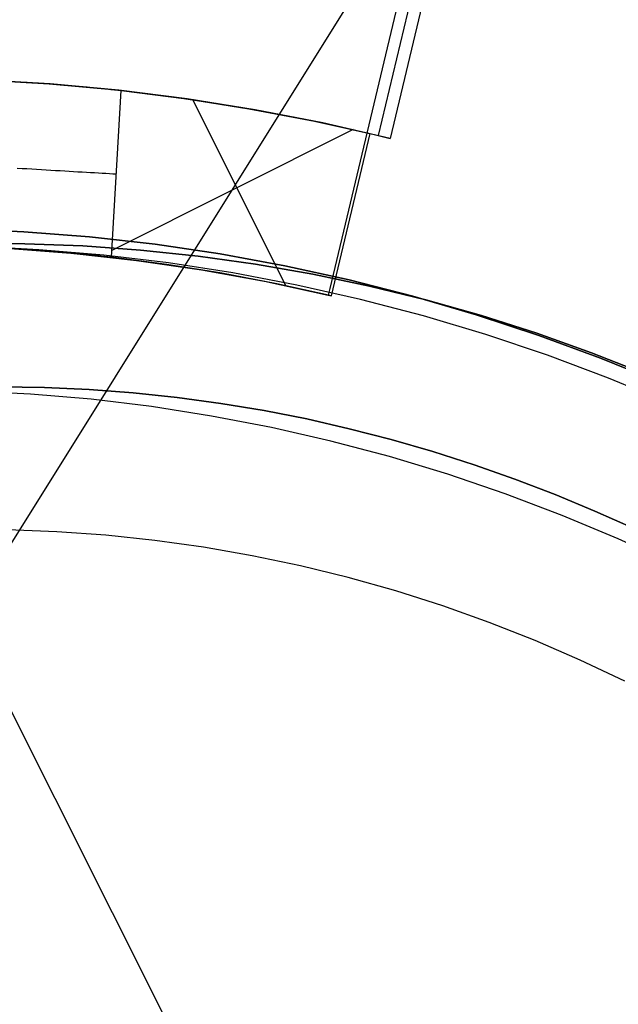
# Model space of a CAD drawing. Header units: millimetres. Extents: x 10871 to 12032, y -2698 to -1680.
# Tile 109 of 183: x 11453 to 11459, y -2035 to -2025. Entities that reach past the tile are written whole.
import ezdxf

# ---------------------------------------------------------------- set-up
doc = ezdxf.new("R2010")
doc.units = ezdxf.units.MM
for name, color, linetype in [('1', 7, 'Continuous'), ('color', 7, 'Continuous'), ('luz', 7, 'Continuous')]:
    doc.layers.add(name, color=color, linetype=linetype)

msp = doc.modelspace()

# ---------------------------------------------------------------- linework, layer by layer
at = {"layer": '1', "color": 7, "true_color": 0xf4f4f4}
for p, q in [((11452.761, -2027.164, 206.567), (11452.072, -2027.134, 206.567)), ((11452.072, -2027.134, 208.385), (11452.761, -2027.164, 208.385)), ((11452.761, -2027.164, 206.567), (11452.072, -2027.134, 206.567)), ((11452.072, -2027.134, 208.385), (11452.761, -2027.164, 208.385)), ((11452.761, -2027.164, 207.476), (11452.072, -2027.134, 207.476)), ((11453.45, -2027.218, 206.567), (11452.761, -2027.164, 206.567)), ((11452.761, -2027.164, 208.385), (11453.45, -2027.218, 208.385)), ((11453.45, -2027.218, 206.567), (11452.761, -2027.164, 206.567)), ((11452.761, -2027.164, 208.385), (11453.45, -2027.218, 208.385)), ((11453.45, -2027.218, 207.476), (11452.761, -2027.164, 207.476)), ((11454.136, -2027.295, 206.567), (11453.45, -2027.218, 206.567)), ((11453.45, -2027.218, 208.385), (11454.136, -2027.295, 208.385)), ((11454.136, -2027.295, 206.567), (11453.45, -2027.218, 206.567)), ((11453.45, -2027.218, 208.385), (11454.136, -2027.295, 208.385)), ((11454.136, -2027.295, 207.476), (11453.45, -2027.218, 207.476)), ((11454.819, -2027.396, 206.567), (11454.136, -2027.295, 206.567)), ((11454.136, -2027.295, 208.385), (11454.819, -2027.396, 208.385)), ((11454.819, -2027.396, 206.567), (11454.136, -2027.295, 206.567)), ((11454.136, -2027.295, 208.385), (11454.819, -2027.396, 208.385)), ((11454.819, -2027.396, 207.476), (11454.136, -2027.295, 207.476)), ((11455.498, -2027.521, 206.567), (11454.819, -2027.396, 206.567)), ((11454.819, -2027.396, 208.385), (11455.498, -2027.521, 208.385)), ((11455.498, -2027.521, 206.567), (11454.819, -2027.396, 206.567)), ((11454.819, -2027.396, 208.385), (11455.498, -2027.521, 208.385)), ((11455.498, -2027.521, 207.476), (11454.819, -2027.396, 207.476)), ((11456.172, -2027.669, 206.567), (11455.498, -2027.521, 206.567)), ((11455.498, -2027.521, 208.385), (11456.172, -2027.669, 208.385)), ((11456.172, -2027.669, 206.567), (11455.498, -2027.521, 206.567)), ((11455.498, -2027.521, 208.385), (11456.172, -2027.669, 208.385)), ((11456.172, -2027.669, 207.476), (11455.498, -2027.521, 207.476)), ((11456.841, -2027.84, 206.567), (11456.172, -2027.669, 206.567)), ((11456.172, -2027.669, 208.385), (11456.841, -2027.84, 208.385)), ((11456.841, -2027.84, 206.567), (11456.172, -2027.669, 206.567)), ((11456.172, -2027.669, 208.385), (11456.841, -2027.84, 208.385)), ((11456.841, -2027.84, 207.476), (11456.172, -2027.669, 207.476)), ((11457.504, -2028.034, 206.567), (11456.841, -2027.84, 206.567)), ((11456.841, -2027.84, 208.385), (11457.504, -2028.034, 208.385)), ((11457.504, -2028.034, 206.567), (11456.841, -2027.84, 206.567)), ((11456.841, -2027.84, 208.385), (11457.504, -2028.034, 208.385)), ((11457.504, -2028.034, 207.476), (11456.841, -2027.84, 207.476)), ((11458.159, -2028.251, 206.567), (11457.504, -2028.034, 206.567)), ((11457.504, -2028.034, 208.385), (11458.159, -2028.251, 208.385)), ((11458.159, -2028.251, 206.567), (11457.504, -2028.034, 206.567)), ((11457.504, -2028.034, 208.385), (11458.159, -2028.251, 208.385)), ((11458.159, -2028.251, 207.476), (11457.504, -2028.034, 207.476)), ((11458.807, -2028.491, 206.567), (11458.159, -2028.251, 206.567)), ((11458.159, -2028.251, 208.385), (11458.807, -2028.491, 208.385)), ((11458.807, -2028.491, 206.567), (11458.159, -2028.251, 206.567)), ((11458.159, -2028.251, 208.385), (11458.807, -2028.491, 208.385)), ((11458.807, -2028.491, 207.476), (11458.159, -2028.251, 207.476)), ((11459.446, -2028.752, 206.567), (11458.807, -2028.491, 206.567)), ((11458.807, -2028.491, 208.385), (11459.446, -2028.752, 208.385)), ((11459.446, -2028.752, 206.567), (11458.807, -2028.491, 206.567)), ((11458.807, -2028.491, 208.385), (11459.446, -2028.752, 208.385)), ((11459.446, -2028.752, 207.476), (11458.807, -2028.491, 207.476))]:
    msp.add_line(p, q, dxfattribs=at)
at = {"layer": '1', "color": 7, "true_color": 0xffffff}
for p, q in [((11452.77, -2027.29, 44.653), (11452.162, -2027.287, 44.653)), ((11452.162, -2027.287, 44.653), (11452.77, -2027.29, 44.653)), ((11452.919, -2027.352, 44.653), (11452.237, -2027.317, 44.653)), ((11453.378, -2027.313, 44.653), (11452.77, -2027.29, 44.653)), ((11452.77, -2027.29, 44.653), (11453.378, -2027.313, 44.653)), ((11453.6, -2027.41, 44.653), (11452.919, -2027.352, 44.653)), ((11453.985, -2027.356, 44.653), (11453.378, -2027.313, 44.653)), ((11453.378, -2027.313, 44.653), (11453.985, -2027.356, 44.653)), ((11454.589, -2027.42, 44.653), (11453.985, -2027.356, 44.653)), ((11453.985, -2027.356, 44.653), (11454.589, -2027.42, 44.653)), ((11454.278, -2027.491, 44.653), (11453.6, -2027.41, 44.653)), ((11454.953, -2027.596, 44.653), (11454.278, -2027.491, 44.653)), ((11455.191, -2027.505, 44.653), (11454.589, -2027.42, 44.653)), ((11454.589, -2027.42, 44.653), (11455.191, -2027.505, 44.653)), ((11455.624, -2027.723, 44.653), (11454.953, -2027.596, 44.653)), ((11455.79, -2027.609, 44.653), (11455.191, -2027.505, 44.653)), ((11455.191, -2027.505, 44.653), (11455.79, -2027.609, 44.653)), ((11456.385, -2027.734, 44.653), (11455.79, -2027.609, 44.653)), ((11455.79, -2027.609, 44.653), (11456.385, -2027.734, 44.653)), ((11456.29, -2027.874, 44.653), (11455.624, -2027.723, 44.653)), ((11456.976, -2027.879, 44.653), (11456.385, -2027.734, 44.653)), ((11456.385, -2027.734, 44.653), (11456.976, -2027.879, 44.653)), ((11456.95, -2028.047, 44.653), (11456.29, -2027.874, 44.653)), ((11457.561, -2028.044, 44.653), (11456.976, -2027.879, 44.653)), ((11456.976, -2027.879, 44.653), (11457.561, -2028.044, 44.653)), ((11457.605, -2028.242, 44.653), (11456.95, -2028.047, 44.653)), ((11458.141, -2028.229, 44.653), (11457.561, -2028.044, 44.653)), ((11457.561, -2028.044, 44.653), (11458.141, -2028.229, 44.653)), ((11458.252, -2028.46, 44.653), (11457.605, -2028.242, 44.653)), ((11458.714, -2028.433, 44.653), (11458.141, -2028.229, 44.653)), ((11458.141, -2028.229, 44.653), (11458.714, -2028.433, 44.653)), ((11458.892, -2028.7, 44.653), (11458.252, -2028.46, 44.653)), ((11459.279, -2028.656, 44.653), (11458.714, -2028.433, 44.653)), ((11458.714, -2028.433, 44.653), (11459.279, -2028.656, 44.653)), ((11459.522, -2028.961, 44.653), (11458.892, -2028.7, 44.653)), ((11452.83, -2028.867, 40.51), (11452.192, -2028.834, 40.51)), ((11452.83, -2028.867, 43.135), (11452.192, -2028.834, 43.135)), ((11452.977, -2028.799, 37.885), (11452.506, -2028.792, 37.885)), ((11452.506, -2028.792, 43.135), (11452.977, -2028.799, 43.135)), ((11452.977, -2028.799, 37.885), (11452.506, -2028.792, 37.885)), ((11452.506, -2028.792, 43.135), (11452.977, -2028.799, 43.135)), ((11453.444, -2028.819, 37.885), (11452.977, -2028.799, 37.885)), ((11452.977, -2028.799, 43.135), (11453.444, -2028.819, 43.135)), ((11453.444, -2028.819, 37.885), (11452.977, -2028.799, 37.885)), ((11452.977, -2028.799, 43.135), (11453.444, -2028.819, 43.135)), ((11453.908, -2028.854, 37.885), (11453.444, -2028.819, 37.885)), ((11453.444, -2028.819, 43.135), (11453.908, -2028.854, 43.135)), ((11453.908, -2028.854, 37.885), (11453.444, -2028.819, 37.885)), ((11453.444, -2028.819, 43.135), (11453.908, -2028.854, 43.135)), ((11453.465, -2028.922, 40.51), (11452.83, -2028.867, 40.51)), ((11453.465, -2028.922, 43.135), (11452.83, -2028.867, 43.135)), ((11454.099, -2028.999, 40.51), (11453.465, -2028.922, 40.51)), ((11454.099, -2028.999, 43.135), (11453.465, -2028.922, 43.135)), ((11454.369, -2028.903, 37.885), (11453.908, -2028.854, 37.885)), ((11453.908, -2028.854, 43.135), (11454.369, -2028.903, 43.135)), ((11454.369, -2028.903, 37.885), (11453.908, -2028.854, 37.885)), ((11453.908, -2028.854, 43.135), (11454.369, -2028.903, 43.135)), ((11454.826, -2028.965, 37.885), (11454.369, -2028.903, 37.885)), ((11454.369, -2028.903, 43.135), (11454.826, -2028.965, 43.135)), ((11454.826, -2028.965, 37.885), (11454.369, -2028.903, 37.885)), ((11454.369, -2028.903, 43.135), (11454.826, -2028.965, 43.135)), ((11454.729, -2029.098, 40.51), (11454.099, -2028.999, 40.51)), ((11454.729, -2029.098, 43.135), (11454.099, -2028.999, 43.135)), ((11455.279, -2029.04, 37.885), (11454.826, -2028.965, 37.885)), ((11454.826, -2028.965, 43.135), (11455.279, -2029.04, 43.135)), ((11455.279, -2029.04, 37.885), (11454.826, -2028.965, 37.885)), ((11454.826, -2028.965, 43.135), (11455.279, -2029.04, 43.135)), ((11455.728, -2029.128, 37.885), (11455.279, -2029.04, 37.885)), ((11455.279, -2029.04, 43.135), (11455.728, -2029.128, 43.135)), ((11455.728, -2029.128, 37.885), (11455.279, -2029.04, 37.885)), ((11455.279, -2029.04, 43.135), (11455.728, -2029.128, 43.135)), ((11455.356, -2029.218, 40.51), (11454.729, -2029.098, 40.51)), ((11455.356, -2029.218, 43.135), (11454.729, -2029.098, 43.135)), ((11456.173, -2029.23, 37.885), (11455.728, -2029.128, 37.885)), ((11455.728, -2029.128, 43.135), (11456.173, -2029.23, 43.135)), ((11456.173, -2029.23, 37.885), (11455.728, -2029.128, 37.885)), ((11455.728, -2029.128, 43.135), (11456.173, -2029.23, 43.135)), ((11455.978, -2029.36, 40.51), (11455.356, -2029.218, 40.51)), ((11455.978, -2029.36, 43.135), (11455.356, -2029.218, 43.135)), ((11456.614, -2029.344, 37.885), (11456.173, -2029.23, 37.885)), ((11456.173, -2029.23, 43.135), (11456.614, -2029.344, 43.135)), ((11456.614, -2029.344, 37.885), (11456.173, -2029.23, 37.885)), ((11456.173, -2029.23, 43.135), (11456.614, -2029.344, 43.135)), ((11457.05, -2029.47, 37.885), (11456.614, -2029.344, 37.885)), ((11456.614, -2029.344, 43.135), (11457.05, -2029.47, 43.135)), ((11457.05, -2029.47, 37.885), (11456.614, -2029.344, 37.885)), ((11456.614, -2029.344, 43.135), (11457.05, -2029.47, 43.135)), ((11456.594, -2029.523, 40.51), (11455.978, -2029.36, 40.51)), ((11456.594, -2029.523, 43.135), (11455.978, -2029.36, 43.135)), ((11457.205, -2029.708, 40.51), (11456.594, -2029.523, 40.51)), ((11457.205, -2029.708, 43.135), (11456.594, -2029.523, 43.135)), ((11457.482, -2029.608, 37.885), (11457.05, -2029.47, 37.885)), ((11457.05, -2029.47, 43.135), (11457.482, -2029.608, 43.135)), ((11457.482, -2029.608, 37.885), (11457.05, -2029.47, 37.885)), ((11457.05, -2029.47, 43.135), (11457.482, -2029.608, 43.135)), ((11457.909, -2029.759, 37.885), (11457.482, -2029.608, 37.885)), ((11457.482, -2029.608, 43.135), (11457.909, -2029.759, 43.135)), ((11457.909, -2029.759, 37.885), (11457.482, -2029.608, 37.885)), ((11457.482, -2029.608, 43.135), (11457.909, -2029.759, 43.135)), ((11457.809, -2029.913, 40.51), (11457.205, -2029.708, 40.51)), ((11457.809, -2029.913, 43.135), (11457.205, -2029.708, 43.135)), ((11458.331, -2029.921, 37.885), (11457.909, -2029.759, 37.885)), ((11457.909, -2029.759, 43.135), (11458.331, -2029.921, 43.135)), ((11458.331, -2029.921, 37.885), (11457.909, -2029.759, 37.885)), ((11457.909, -2029.759, 43.135), (11458.331, -2029.921, 43.135)), ((11458.406, -2030.14, 40.51), (11457.809, -2029.913, 40.51)), ((11458.406, -2030.14, 43.135), (11457.809, -2029.913, 43.135)), ((11458.748, -2030.094, 37.885), (11458.331, -2029.921, 37.885)), ((11458.331, -2029.921, 43.135), (11458.748, -2030.094, 43.135)), ((11458.748, -2030.094, 37.885), (11458.331, -2029.921, 37.885)), ((11458.331, -2029.921, 43.135), (11458.748, -2030.094, 43.135)), ((11458.994, -2030.386, 40.51), (11458.406, -2030.14, 40.51)), ((11458.994, -2030.386, 43.135), (11458.406, -2030.14, 43.135)), ((11459.16, -2030.279, 37.885), (11458.748, -2030.094, 37.885)), ((11458.748, -2030.094, 43.135), (11459.16, -2030.279, 43.135)), ((11459.16, -2030.279, 37.885), (11458.748, -2030.094, 37.885)), ((11458.748, -2030.094, 43.135), (11459.16, -2030.279, 43.135)), ((11453.105, -2030.311, 36.403), (11452.588, -2030.292, 36.403)), ((11453.105, -2030.311, 36.403), (11452.588, -2030.292, 36.403)), ((11453.62, -2030.348, 36.403), (11453.105, -2030.311, 36.403)), ((11453.62, -2030.348, 36.403), (11453.105, -2030.311, 36.403)), ((11454.134, -2030.403, 36.403), (11453.62, -2030.348, 36.403)), ((11454.134, -2030.403, 36.403), (11453.62, -2030.348, 36.403)), ((11459.573, -2030.653, 43.135), (11458.994, -2030.386, 43.135)), ((11454.646, -2030.474, 36.403), (11454.134, -2030.403, 36.403)), ((11454.646, -2030.474, 36.403), (11454.134, -2030.403, 36.403)), ((11455.155, -2030.563, 36.403), (11454.646, -2030.474, 36.403)), ((11455.155, -2030.563, 36.403), (11454.646, -2030.474, 36.403)), ((11455.661, -2030.67, 36.403), (11455.155, -2030.563, 36.403)), ((11455.661, -2030.67, 36.403), (11455.155, -2030.563, 36.403)), ((11456.163, -2030.793, 36.403), (11455.661, -2030.67, 36.403)), ((11456.163, -2030.793, 36.403), (11455.661, -2030.67, 36.403)), ((11456.66, -2030.933, 36.403), (11456.163, -2030.793, 36.403)), ((11456.66, -2030.933, 36.403), (11456.163, -2030.793, 36.403)), ((11457.153, -2031.09, 36.403), (11456.66, -2030.933, 36.403)), ((11457.153, -2031.09, 36.403), (11456.66, -2030.933, 36.403)), ((11457.64, -2031.263, 36.403), (11457.153, -2031.09, 36.403)), ((11457.64, -2031.263, 36.403), (11457.153, -2031.09, 36.403)), ((11458.121, -2031.453, 36.403), (11457.64, -2031.263, 36.403)), ((11458.121, -2031.453, 36.403), (11457.64, -2031.263, 36.403)), ((11458.595, -2031.659, 36.403), (11458.121, -2031.453, 36.403)), ((11458.595, -2031.659, 36.403), (11458.121, -2031.453, 36.403)), ((11459.062, -2031.88, 36.403), (11458.595, -2031.659, 36.403)), ((11459.062, -2031.88, 36.403), (11458.595, -2031.659, 36.403))]:
    msp.add_line(p, q, dxfattribs=at)
at = {"layer": 'color', "color": 254, "true_color": 0xcad1ee}
for p, q in [((11456.479, -2026.154, 26.74), (11458.719, -2016.74, 26.74)), ((11458.811, -2016.896, 19.504), (11456.602, -2026.184, 19.504)), ((11456.699, -2024.686, 33.975), (11455.968, -2027.758, 33.975)), ((11453.035, -2025.613, 19.504), (11452.314, -2025.57, 19.504)), ((11452.323, -2025.571, 25.704), (11453.026, -2025.612, 25.704)), ((11452.693, -2025.59, 31.404), (11452.744, -2025.593, 31.406)), ((11452.744, -2025.593, 31.406), (11452.795, -2025.596, 31.409)), ((11452.795, -2025.596, 31.409), (11452.846, -2025.599, 31.414)), ((11452.846, -2025.599, 31.414), (11452.897, -2025.603, 31.421)), ((11452.897, -2025.603, 31.421), (11452.948, -2025.606, 31.43)), ((11452.948, -2025.606, 31.43), (11452.998, -2025.61, 31.441)), ((11452.998, -2025.61, 31.441), (11453.048, -2025.613, 31.453)), ((11453.026, -2025.612, 25.704), (11453.726, -2025.676, 25.704)), ((11453.756, -2025.68, 19.504), (11453.035, -2025.613, 19.504)), ((11453.048, -2025.613, 31.453), (11453.098, -2025.617, 31.467)), ((11453.098, -2025.617, 31.467), (11453.146, -2025.621, 31.483)), ((11453.146, -2025.621, 31.483), (11453.195, -2025.625, 31.5)), ((11453.195, -2025.625, 31.5), (11453.243, -2025.629, 31.519)), ((11453.243, -2025.629, 31.519), (11453.29, -2025.633, 31.54)), ((11453.29, -2025.633, 31.54), (11453.336, -2025.637, 31.562)), ((11453.336, -2025.637, 31.562), (11453.381, -2025.641, 31.586)), ((11453.381, -2025.641, 31.586), (11453.426, -2025.645, 31.611)), ((11453.426, -2025.645, 31.611), (11453.47, -2025.649, 31.638)), ((11453.47, -2025.649, 31.638), (11453.513, -2025.653, 31.666)), ((11453.513, -2025.653, 31.666), (11453.554, -2025.657, 31.696)), ((11453.554, -2025.657, 31.696), (11453.595, -2025.661, 31.727)), ((11453.595, -2025.661, 31.727), (11453.635, -2025.665, 31.76)), ((11453.635, -2025.665, 31.76), (11453.673, -2025.67, 31.794)), ((11453.673, -2025.67, 31.794), (11453.71, -2025.674, 31.829)), ((11453.678, -2027.432, 31.904), (11453.781, -2025.682, 31.904)), ((11453.71, -2025.674, 31.829), (11453.746, -2025.678, 31.866)), ((11453.726, -2025.676, 25.704), (11454.424, -2025.763, 25.704)), ((11453.746, -2025.678, 31.866), (11453.781, -2025.682, 31.904)), ((11454.473, -2025.77, 19.504), (11453.756, -2025.68, 19.504)), ((11453.781, -2025.682, 31.904), (11454.439, -2025.765, 31.904)), ((11454.424, -2025.763, 25.704), (11455.119, -2025.873, 25.704)), ((11454.439, -2025.765, 31.904), (11455.093, -2025.868, 31.904)), ((11455.187, -2025.884, 19.504), (11454.473, -2025.77, 19.504)), ((11455.509, -2027.729, 31.904), (11454.532, -2025.779, 31.904)), ((11455.093, -2025.868, 31.904), (11455.744, -2025.991, 31.904)), ((11455.119, -2025.873, 25.704), (11455.81, -2026.004, 25.704)), ((11455.897, -2026.022, 19.504), (11455.187, -2025.884, 19.504)), ((11455.744, -2025.991, 31.904), (11456.391, -2026.133, 31.904)), ((11455.81, -2026.004, 25.704), (11456.497, -2026.158, 25.704)), ((11456.602, -2026.184, 19.504), (11455.897, -2026.022, 19.504)), ((11456.214, -2026.092, 31.904), (11453.682, -2027.361, 31.904)), ((11455.986, -2027.836, 31.904), (11456.391, -2026.133, 31.904)), ((11456.391, -2026.133, 31.904), (11456.602, -2026.184, 19.504)), ((11452.691, -2026.496, 31.406), (11452.742, -2026.499, 31.409)), ((11452.742, -2026.499, 31.409), (11452.793, -2026.502, 31.414)), ((11452.793, -2026.502, 31.414), (11452.844, -2026.505, 31.421)), ((11452.844, -2026.505, 31.421), (11452.894, -2026.508, 31.43)), ((11452.894, -2026.508, 31.43), (11452.945, -2026.511, 31.441)), ((11452.945, -2026.511, 31.441), (11452.995, -2026.514, 31.453)), ((11452.995, -2026.514, 31.453), (11453.044, -2026.517, 31.467)), ((11453.044, -2026.517, 31.467), (11453.093, -2026.52, 31.483)), ((11453.093, -2026.52, 31.483), (11453.142, -2026.523, 31.5)), ((11453.142, -2026.523, 31.5), (11453.189, -2026.526, 31.519)), ((11453.189, -2026.526, 31.519), (11453.236, -2026.528, 31.54)), ((11453.236, -2026.528, 31.54), (11453.283, -2026.531, 31.562)), ((11453.283, -2026.531, 31.562), (11453.328, -2026.534, 31.586)), ((11453.328, -2026.534, 31.586), (11453.373, -2026.536, 31.611)), ((11453.373, -2026.536, 31.611), (11453.417, -2026.539, 31.638)), ((11453.417, -2026.539, 31.638), (11453.46, -2026.542, 31.666)), ((11453.46, -2026.542, 31.666), (11453.502, -2026.544, 31.696)), ((11453.502, -2026.544, 31.696), (11453.543, -2026.546, 31.727)), ((11453.543, -2026.546, 31.727), (11453.582, -2026.549, 31.76)), ((11453.582, -2026.549, 31.76), (11453.621, -2026.551, 31.794)), ((11453.621, -2026.551, 31.794), (11453.658, -2026.553, 31.829)), ((11453.658, -2026.553, 31.829), (11453.695, -2026.555, 31.866)), ((11453.695, -2026.555, 31.866), (11453.73, -2026.558, 31.904)), ((11452.571, -2027.336, 33.904), (11453.254, -2027.388, 33.904)), ((11452.571, -2027.336, 32.654), (11453.258, -2027.388, 32.654)), ((11452.743, -2027.346, 31.414), (11452.692, -2027.343, 31.409)), ((11452.794, -2027.35, 31.421), (11452.743, -2027.346, 31.414)), ((11452.845, -2027.353, 31.43), (11452.794, -2027.35, 31.421)), ((11452.895, -2027.357, 31.441), (11452.845, -2027.353, 31.43)), ((11452.945, -2027.361, 31.453), (11452.895, -2027.357, 31.441)), ((11452.994, -2027.364, 31.467), (11452.945, -2027.361, 31.453)), ((11453.043, -2027.368, 31.483), (11452.994, -2027.364, 31.467)), ((11453.092, -2027.372, 31.5), (11453.043, -2027.368, 31.483)), ((11453.139, -2027.376, 31.519), (11453.092, -2027.372, 31.5)), ((11453.186, -2027.38, 31.54), (11453.139, -2027.376, 31.519)), ((11453.233, -2027.384, 31.562), (11453.186, -2027.38, 31.54)), ((11453.278, -2027.388, 31.586), (11453.233, -2027.384, 31.562)), ((11453.254, -2027.388, 33.904), (11453.934, -2027.463, 33.904)), ((11453.258, -2027.388, 32.654), (11453.942, -2027.464, 32.654)), ((11453.323, -2027.393, 31.611), (11453.278, -2027.388, 31.586)), ((11453.366, -2027.397, 31.638), (11453.323, -2027.393, 31.611)), ((11453.409, -2027.401, 31.666), (11453.366, -2027.397, 31.638)), ((11453.451, -2027.405, 31.696), (11453.409, -2027.401, 31.666)), ((11453.492, -2027.41, 31.727), (11453.451, -2027.405, 31.696)), ((11453.531, -2027.414, 31.76), (11453.492, -2027.41, 31.727)), ((11453.57, -2027.419, 31.794), (11453.531, -2027.414, 31.76)), ((11453.607, -2027.423, 31.829), (11453.57, -2027.419, 31.794)), ((11453.643, -2027.427, 31.866), (11453.607, -2027.423, 31.829)), ((11453.678, -2027.432, 31.904), (11453.643, -2027.427, 31.866)), ((11454.259, -2027.507, 31.904), (11453.678, -2027.432, 31.904)), ((11453.934, -2027.463, 33.904), (11454.611, -2027.561, 33.904)), ((11453.942, -2027.464, 32.654), (11454.623, -2027.564, 32.654)), ((11454.838, -2027.6, 31.904), (11454.259, -2027.507, 31.904)), ((11454.611, -2027.561, 33.904), (11455.284, -2027.683, 33.904)), ((11454.623, -2027.564, 32.654), (11455.301, -2027.686, 32.654)), ((11455.414, -2027.709, 31.904), (11454.838, -2027.6, 31.904)), ((11455.284, -2027.683, 33.904), (11455.952, -2027.828, 33.904)), ((11455.301, -2027.686, 32.654), (11455.974, -2027.833, 32.654)), ((11455.986, -2027.836, 31.904), (11455.414, -2027.709, 31.904)), ((11455.968, -2027.758, 33.975), (11455.952, -2027.828, 33.904)), ((11455.952, -2027.828, 33.904), (11455.986, -2027.836, 31.904))]:
    msp.add_line(p, q, dxfattribs=at)
at = {"layer": 'luz', "color": 254, "true_color": 0xcad1ee}
for p, q in [((11390.697, -1908.763, -39.746), (11526.17, -2178.772, -39.746)), ((11390.697, -1908.763, -41.246), (11526.17, -2178.772, -41.246)), ((11524.73, -1915.029, -42.746), (11364.659, -2171.222, -42.746)), ((11524.73, -1915.029, -41.246), (11364.659, -2171.222, -41.246))]:
    msp.add_line(p, q, dxfattribs=at)

doc.saveas('drawing.dxf')
